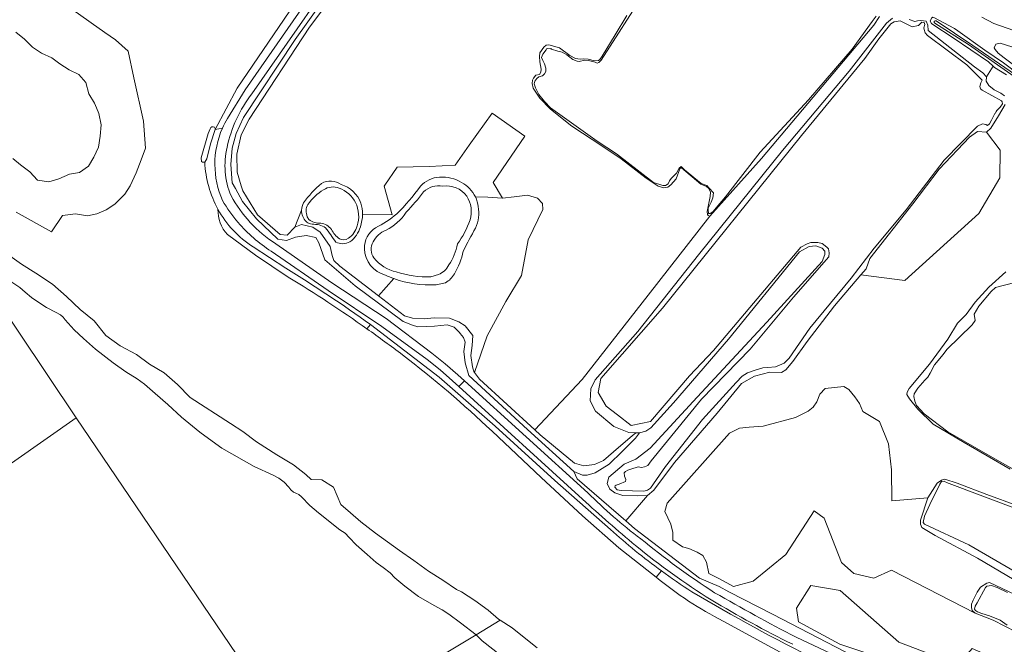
# Model space of a CAD drawing. Header units: metres. Extents: x 200176 to 205485, y 394066 to 399855.
# Tile 48 of 230: x 202520 to 202939, y 395820 to 396086. Entities that reach past the tile are written whole.
import ezdxf

# ---------------------------------------------------------------- set-up
doc = ezdxf.new("R2010")
doc.units = ezdxf.units.M
for name, color, linetype, lineweight in [('B-WE-GR-BOS_GEMENGD-GV', 40, 'Continuous', 13), ('B-WE-GR-BOS_LOOF-GV', 40, 'Continuous', 13), ('B-WE-GR-BOUWLAND-GV', 80, 'Continuous', 13), ('B-WE-GR-GRAS-GV', 60, 'Continuous', 13), ('B-WE-GR-HOUTWAL-GV', 40, 'Continuous', 13), ('B-WE-GW-TALUD_KRUIN-G', 90, 'Continuous', 18), ('B-WE-OG-WATER-GV', 130, 'Continuous', 18), ('B-WE-OG-WATER_GREPPEL-GV', 160, 'Continuous', 18), ('B-WE-OG-WATER_SLOOT-GV', 120, 'Continuous', 18), ('B-WE-OG-WEG-GV', 7, 'Continuous', 18), ('B-WE-VH-VERHARDING_ASFALT-GV', 252, 'Continuous', 18), ('B-WE-VH-VERHARDING_FUNDERING_ZAND-GV', 7, 'Continuous', 18)]:
    doc.layers.add(name, color=color, linetype=linetype, lineweight=lineweight)

msp = doc.modelspace()

# ---------------------------------------------------------------- linework, layer by layer
at = {"layer": 'B-WE-GR-BOS_GEMENGD-GV', "flags": 128}
msp.add_lwpolyline([(202878.164, 395977.614), (202896.914, 395975.259), (202928.408, 396003.822), (202937.406, 396019.02), (202937.412, 396030.703), (202931.658, 396038.356), (202927.841, 396038.655), (202924.462, 396036.321), (202911.47, 396022.666), (202900.295, 396007.939), (202882.03, 395984.629), (202880.342, 395980.175)], close=True, dxfattribs=at)
at = {"layer": 'B-WE-GR-BOS_LOOF-GV', "flags": 128}
for points in [[(202886.074, 396087.655), (202883.619, 396083.919), (202835.87, 396027.157), (202813.781, 396002.568), (202787.542, 395969.01), (202759.371, 395933.119), (202739.2, 395911.686), (202741.604, 395909.485), (202756.201, 395897.467), (202760.116, 395896.35), (202764.675, 395896.891), (202768.445, 395898.596), (202774.862, 395904.086), (202780.658, 395909.045), (202782.276, 395910.362), (202779.253, 395910.485), (202772.975, 395913.067), (202765.085, 395919.635), (202762.859, 395924.023), (202763.144, 395929.147), (202764.966, 395932.941), (202783.106, 395953.494), (202809.025, 395986.182), (202844.789, 396030.63), (202873.146, 396064.36), (202889.081, 396084.85), (202891.604, 396086.885)], [(202898.754, 396086.328), (202901.139, 396085.575), (202902.256, 396085.78), (202903.667, 396085.91), (202905.991, 396085.613), (202906.646, 396083.908), (202906.858, 396081.691), (202926.537, 396066.224), (202930.165, 396063.616), (202931.622, 396061.943), (202934.537, 396066.449), (202932.473, 396068.414), (202917.435, 396078.531), (202908.86, 396084.3), (202908.207, 396084.687), (202907.601, 396085.724), (202908.265, 396086.958)], [(202909.274, 396087.174), (202918.025, 396082.601), (202919.387, 396081.615), (202930.935, 396073.258), (202938.929, 396067.98), (202952.254, 396057.849)], [(202951.755, 396078.79), (202934.849, 396084.72), (202929.636, 396087.363)], [(202929.636, 396087.363), (202934.849, 396084.72), (202951.755, 396078.79)], [(202967.67, 396048.762), (202939.151, 396070.049), (202936.578, 396072.064), (202935.318, 396073.627), (202934.958, 396074.256), (202935.702, 396075.834), (202937.502, 396076.248), (202954.604, 396070.92)], [(202954.604, 396070.92), (202937.502, 396076.248), (202935.702, 396075.834), (202934.958, 396074.256), (202935.318, 396073.627), (202936.578, 396072.064), (202939.151, 396070.049), (202967.67, 396048.762)], [(202679.235, 395976.022), (202672.644, 395968.644), (202683.738, 395960.152), (202687.122, 395959.117), (202692.123, 395958.905), (202696.394, 395959.319), (202702.946, 395959.173), (202706.897, 395957.604), (202709.631, 395955.924), (202712.922, 395951.768), (202712.61, 395947.617), (202712.011, 395943.338), (202712.703, 395938.407), (202713.437, 395936.119), (202713.528, 395936.002), (202719.003, 395951.631), (202726.979, 395966.222), (202733.623, 395977.366), (202736.451, 395992.523), (202742.72, 396005.447), (202742.561, 396008.074), (202740.401, 396010.342), (202736.168, 396011.573), (202730.475, 396010.916), (202725.426, 396010.334), (202719.293, 396010.761), (202713.926, 396010.795)], [(202701.191, 395974.304), (202697.18, 395973.42)], [(202952.874, 395842.207), (202927.874, 395856.991), (202909.78, 395866.699), (202904.057, 395870.105), (202903.538, 395871.499), (202903.536, 395873.216), (202906.601, 395882.722), (202891.27, 395881.338), (202891.229, 395894.613), (202889.909, 395905.67), (202886.141, 395915.233), (202879.02, 395919.376), (202877.497, 395922.828), (202875.635, 395925.676), (202872.999, 395928.815), (202870.837, 395930.101), (202862.888, 395929.301), (202860.684, 395926.788), (202859.343, 395923.503), (202857.855, 395921.238), (202855.747, 395919.537), (202850.299, 395916.899), (202836.468, 395913.201), (202830.621, 395912.806), (202826.503, 395912.321), (202826.374, 395912.306), (202822.194, 395910.255), (202795.674, 395880.365), (202794.632, 395876.84), (202797.246, 395871.478), (202798.115, 395867.889), (202798.015, 395864.628), (202802.185, 395861.782), (202804.796, 395861.037), (202808.356, 395859.543), (202810.761, 395858.048), (202812.342, 395855.213), (202813.438, 395850.487), (202817.916, 395848.189), (202823.893, 395844.913), (202832.203, 395847.248), (202846.117, 395858.52), (202858.269, 395877.188), (202862.495, 395874.018), (202869.892, 395855.174), (202875.176, 395850.418), (202883.629, 395848.481), (202891.202, 395851.827), (202926.772, 395833.593), (202925.587, 395834.684), (202925.232, 395835.991), (202925.303, 395837.408), (202926.039, 395839.136), (202927.67, 395842.458), (202929.03, 395844.6), (202931.747, 395846.258), (202932.98, 395846.62), (202970.42, 395828.938)]]:
    msp.add_lwpolyline(points, dxfattribs=at)
at = {"layer": 'B-WE-GR-BOS_LOOF-GV'}
for points in [[(202713.926, 396010.795, -0.0783235), (202715.13, 396006.703)], [(202715.13, 396006.703, -0.1551204), (202714.044, 395997.559)], [(202714.044, 395997.559, 0.0165586), (202708.784, 395987.788)], [(202708.784, 395987.788, -0.0789047), (202705.002, 395978.011)], [(202697.18, 395973.42, -0.1016322), (202679.235, 395976.022)], [(202705.002, 395978.011, -0.1393906), (202701.191, 395974.304)]]:
    msp.add_lwpolyline(points, format="xyb", dxfattribs=at)
at = {"layer": 'B-WE-GR-BOS_LOOF-GV', "flags": 128}
msp.add_lwpolyline([(202895.34, 395805.435), (202906.137, 395800.266), (202911.713, 395798.201), (202930.152, 395791.371), (202945.718, 395786.064), (202956.365, 395793.357), (202953.584, 395802.83), (202937.873, 395813.082), (202925.545, 395818.541), (202920.966, 395813.258), (202918.105, 395806.653), (202913.569, 395809.56), (202907.405, 395816.252), (202894.372, 395821.183), (202869.364, 395843.198), (202856.86, 395845.311), (202850.696, 395835.625), (202851.576, 395829.813), (202869.188, 395820.303), (202887.504, 395814.315)], close=True, dxfattribs=at)
at = {"layer": 'B-WE-GR-BOUWLAND-GV', "flags": 128}
for points in [[(202603.114, 396039.471), (202612.465, 396057.142), (202639.144, 396096.488), (202668.805, 396140.694), (202674.258, 396150.296), (202632.274, 396121.882), (202604.345, 396126.538), (202598.429, 396127.576), (202592.395, 396128.614), (202586.532, 396129.604), (202580.673, 396130.656), (202574.517, 396131.745), (202568.327, 396132.703), (202563.048, 396133.481), (202557.33, 396134.372), (202552.501, 396135.124), (202546.838, 396136.058), (202541.536, 396136.942), (202536.191, 396137.901), (202530.828, 396138.877), (202524.634, 396139.972), (202519.729, 396140.84)], [(202519.451, 396105.617), (202525.771, 396101.567), (202531.901, 396097.527), (202537.824, 396093.636), (202544.899, 396088.747), (202550.241, 396085.02), (202556.165, 396080.868), (202560.666, 396077.699), (202566.027, 396072.882), (202568.506, 396061.612), (202572.584, 396043.075), (202573.366, 396031.61), (202571.61, 396026.577), (202569.48, 396021.068), (202566.844, 396015.594), (202564.6, 396012.048), (202560.355, 396007.703), (202556.717, 396005.303), (202552.704, 396003.571), (202548.731, 396002.762), (202543.6, 396003.597), (202538.066, 396002.872), (202533.441, 395996.02), (202518.322, 396004.344)], [(202598.627, 396025.613), (202597.644, 396025.661), (202597.346, 396025.9), (202597.17, 396027.513), (202600.087, 396037.846), (202601.031, 396039.854)], [(202634.152, 395976.693), (202620.337, 395985.962), (202608.307, 395994.776)], [(202513.693, 395987.106), (202520.599, 395982.24), (202526.675, 395978.33), (202533.851, 395973.705), (202539.72, 395968.4), (202545.567, 395962.863), (202551.541, 395958.062), (202556.539, 395951.851), (202562.693, 395947.429), (202569.603, 395943.692), (202575.08, 395939.647), (202581.42, 395935.922), (202587.017, 395930.92), (202592.463, 395925.339), (202609.682, 395914.306), (202614.944, 395910.986), (202620.697, 395906.579), (202629.399, 395900.93), (202636.517, 395896.666), (202641.661, 395892.54), (202644.024, 395890.536), (202648.487, 395890.403), (202653.44, 395887.278), (202656.611, 395879.801), (202660.76, 395876.345), (202665.193, 395872.474), (202671.356, 395867.661), (202681.605, 395860.222), (202687.672, 395856.002), (202693.932, 395851.441), (202700.106, 395847.661), (202705.93, 395843.626), (202708.046, 395842.652), (202713.748, 395838.983), (202719.402, 395834.896), (202723.812, 395831.003), (202724.524, 395830.554), (202729.645, 395827.323), (202734.735, 395823.175), (202740.29, 395818.765)], [(202790.982, 395848.819), (202774.988, 395861.397), (202759.524, 395874.98), (202741.968, 395891.325), (202721.022, 395911.032)], [(202878.225, 395800.614), (202849.977, 395813.511), (202819.505, 395830.179)]]:
    msp.add_lwpolyline(points, dxfattribs=at)
at = {"layer": 'B-WE-GR-BOUWLAND-GV'}
for points in [[(202601.031, 396039.854, -1.0172299), (202603.114, 396039.471)], [(202604.292, 396005.602, -0.1103445), (202598.627, 396025.613)], [(202608.307, 395994.776, -0.1935468), (202604.292, 396005.602)], [(202667.752, 395954.663, 0.0179168), (202634.152, 395976.693)], [(202682.932, 395943.527, 0.0084353), (202667.752, 395954.663)], [(202721.022, 395911.032, 0.0272073), (202682.932, 395943.527)], [(202819.505, 395830.179, -0.0537521), (202790.982, 395848.819)]]:
    msp.add_lwpolyline(points, format="xyb", dxfattribs=at)
at = {"layer": 'B-WE-GR-GRAS-GV', "flags": 128}
for points in [[(202654.788, 396102.56), (202637.17, 396077.813), (202615.222, 396044.635), (202612.107, 396037.803), (202610.344, 396031.582), (202609.756, 396024.628), (202610.313, 396016.888), (202611.724, 396014.361), (202614.772, 396008.904), (202620.668, 396001.554), (202629.85, 395992.864), (202633.455, 395992.296), (202637.343, 395993.687), (202641.885, 395994.411), (202645.928, 395993.499), (202647.31, 395991.209), (202649.805, 395983.967), (202662.763, 395973.012), (202683.116, 395957.761), (202687.121, 395956.161), (202689.427, 395955.516), (202696.561, 395955.764), (202701.852, 395956.326), (202704.932, 395955.39), (202707.106, 395953.048), (202707.448, 395952.679), (202708.912, 395950.919), (202709.66, 395948.913), (202709.081, 395945.056), (202709.608, 395940.216), (202711.123, 395934.823), (202736.167, 395911.746), (202755.946, 395893.932), (202759.53, 395892.352), (202761.582, 395892.282), (202764.896, 395893.305), (202770.96, 395897.039), (202776.463, 395902.463), (202782.1, 395908.018), (202783.786, 395910.3), (202782.276, 395910.362), (202780.658, 395909.045), (202774.862, 395904.086), (202768.445, 395898.596), (202764.675, 395896.891), (202760.116, 395896.35), (202756.201, 395897.467), (202741.604, 395909.485), (202739.2, 395911.686), (202715.744, 395933.165), (202713.528, 395936.002), (202713.437, 395936.119), (202712.703, 395938.407), (202712.011, 395943.338), (202712.61, 395947.617), (202712.922, 395951.768), (202709.631, 395955.924), (202706.897, 395957.604), (202702.946, 395959.173), (202696.394, 395959.319), (202692.123, 395958.905), (202687.122, 395959.117), (202683.738, 395960.152), (202672.644, 395968.644), (202656.15, 395981.269), (202653.597, 395983.784), (202652.879, 395985.846), (202652.078, 395989.685), (202647.782, 395995.775), (202644.746, 395997.926), (202639.807, 395999.069), (202637.011, 395997.938), (202633.814, 395994.552), (202630.733, 395994.821), (202621.195, 396003.133), (202614.816, 396013.349), (202614.191, 396015.487), (202612.471, 396021.373), (202612.274, 396028.983), (202614.224, 396037.335), (202617.606, 396043.873), (202643.338, 396083.147), (202656.829, 396101.107)], [(202656.829, 396101.107), (202643.338, 396083.147), (202617.606, 396043.873), (202614.224, 396037.335), (202612.274, 396028.983), (202612.471, 396021.373), (202614.191, 396015.487), (202614.816, 396013.349), (202621.195, 396003.133), (202630.733, 395994.821)], [(202665.858, 396003.474), (202678.519, 396003.187), (202675.062, 396015.378), (202675.398, 396015.806), (202680.674, 396023.471), (202694.237, 396023.817), (202705.295, 396024.371), (202711.334, 396032.799), (202721.13, 396046.495), (202735.007, 396036.656), (202721.573, 396016.933), (202725.426, 396010.334), (202730.475, 396010.916), (202736.168, 396011.573), (202740.401, 396010.342), (202742.561, 396008.074), (202742.72, 396005.447), (202736.451, 395992.523), (202733.623, 395977.366), (202726.979, 395966.222), (202719.003, 395951.631), (202713.528, 395936.002), (202715.744, 395933.165), (202739.2, 395911.686), (202759.371, 395933.119), (202787.542, 395969.01), (202813.781, 396002.568), (202813.152, 396002.952), (202812.852, 396003.309), (202812.607, 396004.627), (202813.963, 396011.001), (202814.065, 396012.799), (202813.41, 396014.381), (202812.411, 396015.204), (202810.008, 396016.273), (202801.79, 396023.18), (202801.422, 396023.307), (202800.991, 396022.733), (202799.433, 396018.463), (202797.207, 396015.929), (202795.875, 396014.923), (202794.207, 396014.759), (202791.744, 396015.426), (202786.633, 396018.761), (202776.01, 396027.018), (202768.165, 396032.315), (202755.001, 396040.914), (202745.975, 396048.195), (202741.388, 396052.911), (202738.594, 396057.169), (202738.128, 396059.168), (202738.219, 396060.534), (202738.647, 396061.388), (202739.696, 396062.648), (202741.204, 396063.029), (202741.839, 396063.916), (202742.006, 396065.276), (202741.328, 396068.387), (202741.187, 396070.613), (202741.372, 396072.201), (202743.101, 396074.573), (202744.087, 396075.405), (202745.199, 396075.616), (202749.817, 396074.257), (202754.129, 396071.092), (202756.607, 396069.711), (202758.544, 396069.444), (202759.879, 396069.586), (202762.031, 396069.454), (202764.697, 396068.795), (202766.393, 396068.981), (202766.983, 396069.338), (202767.941, 396070.733), (202773.424, 396079.861), (202778.425, 396088.113)], [(202940.129, 396062.794), (202935.118, 396065.897), (202934.537, 396066.449), (202931.622, 396061.943), (202931.516, 396060.103), (202932.605, 396058.211), (202934.955, 396056.462), (202937.831, 396055.009), (202939.383, 396053.808)], [(202713.926, 396010.795), (202719.293, 396010.761), (202725.426, 396010.334), (202721.573, 396016.933), (202735.007, 396036.656), (202721.13, 396046.495), (202711.334, 396032.799), (202705.295, 396024.371), (202694.237, 396023.817), (202680.674, 396023.471), (202675.398, 396015.806), (202675.062, 396015.378), (202678.519, 396003.187), (202665.858, 396003.474)], [(202939.662, 396050.196), (202936.704, 396045.333), (202933.485, 396040.084), (202931.658, 396038.356), (202937.412, 396030.703), (202937.406, 396019.02), (202928.408, 396003.822), (202896.914, 395975.259), (202878.164, 395977.614), (202866.904, 395964.372), (202855.328, 395949.31), (202849.151, 395940.737), (202846.151, 395937.193), (202844.35, 395935.997), (202839.321, 395936.224), (202832.779, 395934.53), (202827.261, 395931.35), (202816.897, 395918.784), (202798.818, 395897.777), (202790.018, 395885.978), (202787.322, 395883.658), (202777.983, 395872.901), (202781.733, 395869.668), (202809.477, 395848.497), (202817.73, 395844.904), (202821.954, 395842.706), (202840.499, 395833.056), (202875.301, 395815.027)], [(202630.733, 395994.821), (202633.814, 395994.552), (202637.011, 395997.938), (202639.909, 396005.161)], [(202639.909, 396005.161), (202637.011, 395997.938), (202639.807, 395999.069), (202644.746, 395997.926), (202647.782, 395995.775), (202652.078, 395989.685), (202652.879, 395985.846), (202653.597, 395983.784), (202656.15, 395981.269), (202672.644, 395968.644), (202679.235, 395976.022)], [(202642.096, 396000.079), (202641.857, 396000.336)], [(202608.307, 395994.776), (202620.337, 395985.962), (202634.152, 395976.693)], [(202633.185, 395980.522), (202619.241, 395989.535)], [(202941.7, 395894.945), (202922.145, 395906.224), (202908.876, 395914.099), (202902.344, 395920.396), (202898.842, 395924.815), (202897.698, 395926.655), (202897.813, 395927.725), (202898.756, 395929.289), (202907.412, 395939.62), (202915.207, 395950.221), (202919.297, 395957.063), (202922.998, 395960.773), (202926.897, 395965.938), (202932.645, 395972.37), (202939.831, 395978.974)], [(202667.752, 395954.663), (202669.206, 395956.503)], [(202944.478, 395825.491), (202934.518, 395830.636), (202926.772, 395833.593), (202891.202, 395851.827), (202883.629, 395848.481), (202875.176, 395850.418), (202869.892, 395855.174), (202862.495, 395874.018), (202858.269, 395877.188), (202846.117, 395858.52), (202832.203, 395847.248), (202823.893, 395844.913), (202817.916, 395848.189), (202813.438, 395850.487), (202812.342, 395855.213), (202810.761, 395858.048), (202808.356, 395859.543), (202804.796, 395861.037), (202802.185, 395861.782), (202798.015, 395864.628), (202798.115, 395867.889), (202797.246, 395871.478), (202794.632, 395876.84), (202795.674, 395880.365), (202822.194, 395910.255), (202826.374, 395912.306), (202826.503, 395912.321), (202830.621, 395912.806), (202836.468, 395913.201), (202850.299, 395916.899), (202855.747, 395919.537), (202857.855, 395921.238), (202859.343, 395923.503), (202860.684, 395926.788), (202862.888, 395929.301), (202870.837, 395930.101), (202872.999, 395928.815), (202875.635, 395925.676), (202877.497, 395922.828), (202879.02, 395919.376), (202886.141, 395915.233), (202889.909, 395905.67), (202891.229, 395894.613), (202891.27, 395881.338), (202906.601, 395882.722), (202910.66, 395888.905), (202912.434, 395890.152), (202913.897, 395890.617), (202919.127, 395888.922), (202931.773, 395884.118), (202944.949, 395879.196)], [(202793.162, 395851.566), (202790.982, 395848.819)], [(202887.504, 395814.315), (202869.188, 395820.303), (202851.576, 395829.813), (202850.696, 395835.625), (202856.86, 395845.311), (202869.364, 395843.198), (202894.372, 395821.183), (202907.405, 395816.252)], [(202822.651, 395833.107), (202806.127, 395842.649)], [(202819.505, 395830.179), (202849.977, 395813.511), (202878.225, 395800.614)]]:
    msp.add_lwpolyline(points, dxfattribs=at)
at = {"layer": 'B-WE-GR-GRAS-GV'}
for points in [[(202648.394, 396016.602, -0.2836845), (202656.784, 396016.144)], [(202690.568, 396015.346, -0.2144557), (202698.697, 396019.18)], [(202698.697, 396019.18, -0.1569759), (202708.053, 396016.994)], [(202708.053, 396016.994, -0.1593906), (202713.926, 396010.795)], [(202640.761, 396008.308, -0.0558278), (202648.394, 396016.602)], [(202656.784, 396016.144, -0.228704), (202665.187, 396008.167)], [(202680.416, 396003.574, 0.0363684), (202690.568, 396015.346)], [(202639.909, 396005.161, -0.1240409), (202640.761, 396008.308)], [(202604.292, 396005.602, 0.1935468), (202608.307, 395994.776)], [(202619.241, 395989.535, -0.1249611), (202604.292, 396005.602)], [(202641.857, 396000.336, -0.2030616), (202639.909, 396005.161)], [(202665.187, 396008.167, -0.0729073), (202665.858, 396003.474)], [(202644.375, 395999.164, -0.0942942), (202642.096, 396000.079)], [(202665.858, 396003.474, -0.0836298), (202664.939, 395998.113)], [(202671.449, 395997.707, 0.0571766), (202680.416, 396003.574)], [(202650.149, 395997.714, 0.1539157), (202644.375, 395999.164)], [(202654.454, 395991.587, 0.0071435), (202650.149, 395997.714)], [(202664.939, 395998.113, -0.1725346), (202660.453, 395991.68)], [(202666.679, 395988.775, -0.2722317), (202671.449, 395997.707)], [(202660.453, 395991.68, -0.2418596), (202654.454, 395991.587)], [(202675.633, 395977.501, -0.3262526), (202666.679, 395988.775)], [(202669.206, 395956.503, 0.0177257), (202633.185, 395980.522)], [(202634.152, 395976.693, -0.0179168), (202667.752, 395954.663)], [(202679.235, 395976.022, -0.0216095), (202675.633, 395977.501)], [(202806.127, 395842.649, -0.0142606), (202793.162, 395851.566)], [(202790.982, 395848.819, 0.0537521), (202819.505, 395830.179)], [(202876.937, 395805.184, -0.0191511), (202822.651, 395833.107)]]:
    msp.add_lwpolyline(points, format="xyb", dxfattribs=at)
at = {"layer": 'B-WE-GR-GRAS-GV', "flags": 128}
msp.add_lwpolyline([(202783.786, 395910.3), (202782.1, 395908.018), (202776.463, 395902.463), (202770.96, 395897.039), (202764.896, 395893.305), (202761.582, 395892.282), (202759.53, 395892.352), (202755.946, 395893.932), (202757.339, 395890.701), (202777.983, 395872.901), (202787.322, 395883.658), (202783.111, 395883.515), (202776.68, 395883.712), (202773.277, 395884.85), (202771.158, 395886.38), (202770.012, 395888.777), (202770.736, 395891.414), (202777.358, 395897), (202782.234, 395899.085), (202788.429, 395903.757), (202808.47, 395925.498), (202838.072, 395957.423), (202861.615, 395983.315), (202862.814, 395986.262), (202862.734, 395987.669), (202861.599, 395989.015), (202858.986, 395990.036), (202856.062, 395989.735), (202851.972, 395987.483), (202821.765, 395950.211), (202798.274, 395923.165), (202788.621, 395912.488), (202786.496, 395911.019)], close=True, dxfattribs=at)
at = {"layer": 'B-WE-GR-HOUTWAL-GV', "flags": 128}
for points in [[(202771.432, 395869.219), (202747.775, 395890.079), (202722.343, 395913.135), (202698.559, 395934.086), (202669.206, 395956.503), (202667.752, 395954.663)], [(202721.022, 395911.032), (202741.968, 395891.325), (202759.524, 395874.98), (202774.988, 395861.397), (202790.982, 395848.819), (202793.162, 395851.566)]]:
    msp.add_lwpolyline(points, dxfattribs=at)
at = {"layer": 'B-WE-GR-HOUTWAL-GV'}
for points in [[(202667.752, 395954.663, -0.0084353), (202682.932, 395943.527)], [(202682.932, 395943.527, -0.0272073), (202721.022, 395911.032)], [(202793.162, 395851.566, -0.0255223), (202771.432, 395869.219)]]:
    msp.add_lwpolyline(points, format="xyb", dxfattribs=at)
at = {"layer": 'B-WE-GW-TALUD_KRUIN-G', "flags": 128}
for points in [[(202654.788, 396102.56), (202637.17, 396077.813), (202615.222, 396044.635), (202612.107, 396037.803), (202610.344, 396031.582), (202609.756, 396024.628), (202610.313, 396016.888), (202611.724, 396014.361), (202614.772, 396008.904), (202620.668, 396001.554), (202629.85, 395992.864), (202633.455, 395992.296), (202637.343, 395993.687), (202641.885, 395994.411), (202645.928, 395993.499), (202647.31, 395991.209), (202649.805, 395983.967), (202662.763, 395973.012), (202683.116, 395957.761), (202687.121, 395956.161), (202689.427, 395955.516), (202696.561, 395955.764), (202701.852, 395956.326), (202704.932, 395955.39), (202707.106, 395953.048), (202707.448, 395952.679), (202708.912, 395950.919), (202709.66, 395948.913), (202709.081, 395945.056), (202709.608, 395940.216), (202711.123, 395934.823), (202736.167, 395911.746), (202755.946, 395893.932), (202759.53, 395892.352), (202761.582, 395892.282), (202764.896, 395893.305), (202770.96, 395897.039), (202776.463, 395902.463), (202782.1, 395908.018), (202783.786, 395910.3)], [(202822.651, 395833.107), (202806.127, 395842.649)]]:
    msp.add_lwpolyline(points, dxfattribs=at)
at = {"layer": 'B-WE-GW-TALUD_KRUIN-G'}
for points in [[(202806.127, 395842.649, -0.0142606), (202793.162, 395851.566)], [(202876.937, 395805.184, -0.0191511), (202822.651, 395833.107)]]:
    msp.add_lwpolyline(points, format="xyb", dxfattribs=at)
at = {"layer": 'B-WE-OG-WATER-GV', "flags": 128}
for points in [[(202786.073, 396098.134), (202767.474, 396069.13), (202766.486, 396068.06), (202765.876, 396067.83), (202764.993, 396068.235), (202762.145, 396068.917), (202760.609, 396069.118), (202758.17, 396068.493), (202757.34, 396068.689), (202755.452, 396069.394), (202752.833, 396071.359), (202750.838, 396072.482), (202749.039, 396072.838), (202746.417, 396073.8), (202746.041, 396073.964), (202745.806, 396073.867), (202744.723, 396074.035), (202744.253, 396073.841), (202744.046, 396073.491), (202742.617, 396071.677), (202742.145, 396070.183), (202742.606, 396068.964), (202743.416, 396067.538), (202743.898, 396065.657), (202743.906, 396064.174), (202743.45, 396063.203), (202742.547, 396062.378), (202741.032, 396061.916), (202740.146, 396061.318), (202739.219, 396060.152), (202738.999, 396058.982), (202739.496, 396057.328), (202741.004, 396054.484), (202743.393, 396051.531), (202745.912, 396048.798), (202765.828, 396034.517), (202774.049, 396029.234), (202782.819, 396022.383), (202789.871, 396017.024), (202793.717, 396015.632), (202794.86, 396015.665), (202796.095, 396016.352), (202796.689, 396017.655), (202797.285, 396018.662), (202799.541, 396020.873), (202800.68, 396023.095), (202801.574, 396023.806), (202802.978, 396022.384), (202810.085, 396016.518), (202812.471, 396015.755), (202813.455, 396014.522), (202815.35, 396012.631), (202815.144, 396010.388), (202814.352, 396008.552), (202813.127, 396006.085), (202813.105, 396005.449), (202813.306, 396003.792), (202813.969, 396003.813), (202815.064, 396004.465), (202818.079, 396008.059), (202820.532, 396010.803), (202835.228, 396029.823), (202855.793, 396052.165), (202874.408, 396073.71), (202882.986, 396085.596), (202884.648, 396087.803)], [(202516.971, 396027.163), (202520.2, 396024.48), (202524.149, 396021.491), (202527.39, 396018.009), (202532.211, 396017.315), (202536.574, 396018.562), (202540.99, 396020.567), (202545.265, 396021.203), (202549.102, 396023.99), (202551.348, 396027.71), (202553.408, 396032), (202554.084, 396036.686), (202554.574, 396041.52), (202553.509, 396046.405), (202551.798, 396050.443), (202551.654, 396050.783), (202549.234, 396054.704), (202547.98, 396059.52), (202545.097, 396062.949), (202540.869, 396064.953), (202536.968, 396067.488), (202533.47, 396070.057), (202529.126, 396072.1), (202525.247, 396074.615), (202521.875, 396077.992), (202518.224, 396080.958)], [(202642.343, 396002.408), (202643.004, 396001.195)], [(202451.618, 395852.147), (202543.831, 395916.701), (202494.858, 395989.671)], [(202494.858, 395989.671), (202543.831, 395916.701), (202637.811, 395778.375), (202714.242, 395824.367), (202707.573, 395829.464), (202702.667, 395833.099), (202699.81, 395834.96), (202696.317, 395836.783), (202689.772, 395840.623), (202683.878, 395844.981), (202679.574, 395848.631), (202677.704, 395850.71), (202674.698, 395852.944), (202671.647, 395855.102), (202667.866, 395858.527), (202663.228, 395862.619), (202660.134, 395865.785), (202658.491, 395867.587), (202657.351, 395868.399), (202656.231, 395869.036), (202647.13, 395876.298), (202643.379, 395879.46), (202639.886, 395883.166), (202638.748, 395884.121), (202637.429, 395884.628), (202636.514, 395885.022), (202635.29, 395886.108), (202634.514, 395887.157), (202632.546, 395889.314), (202630.18, 395891.07), (202627.874, 395892.3), (202619.653, 395896.039), (202605.972, 395903.758), (202601.804, 395906.837), (202596.549, 395910.574), (202588.785, 395917.011), (202582.872, 395922.485), (202577.605, 395927.11), (202573.032, 395931.102), (202569.905, 395933.305), (202565.101, 395936.347), (202559.661, 395940.153), (202552.143, 395945.996), (202547.083, 395950.519), (202542.999, 395954.265), (202539.25, 395958.511), (202538.386, 395959.549), (202537.249, 395960.646), (202535.399, 395961.608), (202531.265, 395963.768), (202527.201, 395966.397), (202524.843, 395967.923), (202522.102, 395970.33), (202519.879, 395972.227), (202516.524, 395974.563)], [(202694.939, 395976.758), (202698.198, 395977.718)], [(202943.748, 395974.368), (202935.559, 395972.272), (202933.628, 395970.599), (202928.399, 395964.307), (202926.382, 395960.901), (202926.882, 395958.258), (202925.549, 395956.325), (202914.774, 395945.901), (202913.207, 395943.731), (202909.491, 395939.36), (202907.641, 395935.762), (202906.722, 395934.052), (202905.44, 395932.84), (202902.37, 395929.401), (202900.888, 395926.899), (202900.742, 395925.859), (202901.1, 395923.769), (202901.774, 395922.055), (202905.065, 395918.416), (202915.207, 395910.812), (202934.165, 395899.863), (202950.496, 395890.659)], [(202637.811, 395778.375), (202543.831, 395916.701), (202451.618, 395852.147)], [(202944.372, 395877.915), (202914.655, 395889.141), (202913.682, 395889.717), (202912.527, 395889.574), (202911.814, 395888.536), (202907.51, 395879.791), (202905.246, 395874.9), (202904.709, 395872.103), (202905.223, 395871.409), (202924.129, 395862.644), (202944.453, 395850.848)], [(202940.621, 395842.408), (202936.242, 395844.466), (202933.788, 395845.336), (202931.814, 395845.045), (202931.17, 395844.452), (202927.63, 395837.981), (202926.848, 395836.497), (202926.589, 395835.238), (202926.929, 395834.745), (202927.824, 395834.117), (202929.703, 395833.345), (202932.984, 395832.473), (202937.433, 395830.616), (202940.506, 395828.406)], [(202734.5, 395807.977), (202716.888, 395821.727), (202714.242, 395824.367), (202637.811, 395778.375)]]:
    msp.add_lwpolyline(points, dxfattribs=at)
msp.add_lwpolyline([(202905.105, 396082.069), (202905.022, 396082.828), (202905.372, 396084.217), (202905.053, 396085.174), (202904.127, 396085.309), (202902.748, 396083.879), (202899.943, 396083.235), (202894.878, 396085.762), (202892.368, 396085.417), (202890.934, 396084.493), (202885.788, 396078.201), (202879.808, 396069.802), (202852.795, 396036.974), (202793.675, 395963.517), (202767.313, 395933.48), (202766.264, 395927.485), (202769.603, 395921.723), (202774.408, 395918.053), (202780.232, 395913.449), (202788.549, 395915.241), (202805.142, 395934.674), (202815.393, 395945.391), (202852.505, 395989.38), (202855.305, 395990.914), (202856.802, 395991.445), (202859.76, 395991.349), (202861.646, 395990.941), (202863.617, 395989.478), (202864.381, 395988.671), (202864.695, 395987.006), (202864.556, 395985.374), (202849.459, 395968.07), (202830.96, 395945.923), (202810.311, 395924.636), (202788.852, 395898.39), (202787.433, 395896.394), (202786.049, 395895.854), (202784.733, 395895.628), (202783.266, 395895.847), (202780.21, 395894.879), (202778.878, 395894.426), (202777.93, 395893.924), (202777.384, 395893.301), (202777.514, 395891.924), (202777.958, 395890.478), (202777.832, 395889.667), (202775.195, 395888.509), (202773.889, 395888.1), (202773.455, 395887.766), (202773.371, 395887.225), (202774.293, 395886.088), (202776.004, 395885.783), (202785.679, 395885.55), (202787.282, 395885.96), (202788.481, 395886.787), (202794.884, 395896), (202810.725, 395916.055), (202825.091, 395931.724), (202827.57, 395934.512), (202829.787, 395935.859), (202833.574, 395937.163), (202836.395, 395938.034), (202838.523, 395938.133), (202841.809, 395938.491), (202845.43, 395940.012), (202847.615, 395942.205), (202856.389, 395954.92), (202874.003, 395976.173), (202883.875, 395988.946), (202897.399, 396005.291), (202913.592, 396026.439), (202927.781, 396040.912), (202929.93, 396041.944), (202931.414, 396041.656), (202932.14, 396041.285), (202932.895, 396041.961), (202933.803, 396043.493), (202934.431, 396044.953), (202935.235, 396046.309), (202935.478, 396046.52), (202935.823, 396047.202), (202936.108, 396047.684), (202937.531, 396049.088), (202938.5, 396050.524), (202938.373, 396051.308), (202938.039, 396051.742), (202929.814, 396056.319), (202929.078, 396056.873), (202928.802, 396057.805), (202929.212, 396059.395), (202929.86, 396060.489), (202928.868, 396061.608), (202923.211, 396067.028), (202906.454, 396079.556), (202905.488, 396080.719)], close=True, dxfattribs=at)
at = {"layer": 'B-WE-OG-WATER-GV'}
for points in [[(202649.269, 396013.856, 0.0961641), (202642.537, 396007.592)], [(202655.95, 396014.604, 0.2400411), (202649.269, 396013.856)], [(202662.865, 396008.427, 0.1858927), (202655.95, 396014.604)], [(202691.912, 396012.994, -0.0246688), (202684.478, 396004.287)], [(202699.991, 396015.39, 0.2495734), (202691.912, 396012.994)], [(202710.277, 396011.178, 0.2757001), (202699.991, 396015.39)], [(202663.535, 395998.457, 0.20438), (202662.865, 396008.427)], [(202711.665, 396001.016, 0.217672), (202710.277, 396011.178)], [(202642.537, 396007.592, 0.2237842), (202642.343, 396002.408)], [(202684.478, 396004.287, -0.1239448), (202675.891, 395996.619)], [(202643.004, 396001.195, 0.1909744), (202648.104, 395999.655)], [(202706.339, 395990.798, 0.0701108), (202711.665, 396001.016)], [(202648.104, 395999.655, -0.2024575), (202652.623, 395996.936)], [(202652.623, 395996.936, 0.1090635), (202656.023, 395992.984)], [(202659.849, 395993.204, 0.1889268), (202663.535, 395998.457)], [(202675.891, 395996.619, 0.2021272), (202670.395, 395991.627)], [(202656.023, 395992.984, 0.2811759), (202659.849, 395993.204)], [(202670.395, 395991.627, 0.2939354), (202670.716, 395984.881)], [(202702.646, 395981.841, 0.0923763), (202706.339, 395990.798)], [(202670.716, 395984.881, 0.1800962), (202680.257, 395978.899)], [(202698.198, 395977.718, 0.164201), (202702.646, 395981.841)], [(202680.257, 395978.899, 0.08812), (202694.939, 395976.758)]]:
    msp.add_lwpolyline(points, format="xyb", dxfattribs=at)
at = {"layer": 'B-WE-OG-WATER_GREPPEL-GV'}
for points in [[(202910.19, 396085.792, 0.9883531), (202909.657, 396084.771)], [(202603.114, 396039.471, 1.0172299), (202601.031, 396039.854)]]:
    msp.add_lwpolyline(points, format="xyb", dxfattribs=at)
at = {"layer": 'B-WE-OG-WATER_GREPPEL-GV', "flags": 128}
for points in [[(202909.657, 396084.771), (202923.928, 396075.736), (202943.469, 396062.149), (202961.168, 396049.957), (202978.39, 396038.083), (202991.067, 396029.888), (203002.331, 396022.744)], [(203044.852, 396002.135), (203036.637, 396005.572), (203020.168, 396013.253), (203010.757, 396018.406), (202998.924, 396025.407), (202984.01, 396035.291), (202960.835, 396051.177), (202944.048, 396062.791), (202925.816, 396075.312), (202910.19, 396085.792)], [(202601.031, 396039.854), (202600.087, 396037.846), (202597.17, 396027.513), (202597.346, 396025.9), (202597.644, 396025.661), (202598.627, 396025.613), (202599.537, 396026.977), (202601.111, 396033.377), (202603.114, 396039.471)]]:
    msp.add_lwpolyline(points, dxfattribs=at)
at = {"layer": 'B-WE-OG-WATER_SLOOT-GV', "flags": 128}
for points in [[(202518.322, 396004.344), (202533.441, 395996.02), (202538.066, 396002.872), (202543.6, 396003.597), (202548.731, 396002.762), (202552.704, 396003.571), (202556.717, 396005.303), (202560.355, 396007.703), (202564.6, 396012.048), (202566.844, 396015.594), (202569.48, 396021.068), (202571.61, 396026.577), (202573.366, 396031.61), (202572.584, 396043.075), (202568.506, 396061.612), (202566.027, 396072.882), (202560.666, 396077.699), (202556.165, 396080.868), (202550.241, 396085.02), (202544.899, 396088.747), (202537.824, 396093.636), (202531.901, 396097.527), (202525.771, 396101.567), (202519.451, 396105.617)], [(202884.648, 396087.803), (202882.986, 396085.596), (202874.408, 396073.71), (202855.793, 396052.165), (202835.228, 396029.823), (202820.532, 396010.803), (202818.079, 396008.059), (202815.064, 396004.465), (202813.969, 396003.813), (202813.306, 396003.792), (202813.105, 396005.449), (202813.127, 396006.085), (202814.352, 396008.552), (202815.144, 396010.388), (202815.35, 396012.631), (202813.455, 396014.522), (202812.471, 396015.755), (202810.085, 396016.518), (202802.978, 396022.384), (202801.574, 396023.806), (202800.68, 396023.095), (202799.541, 396020.873), (202797.285, 396018.662), (202796.689, 396017.655), (202796.095, 396016.352), (202794.86, 396015.665), (202793.717, 396015.632), (202789.871, 396017.024), (202782.819, 396022.383), (202774.049, 396029.234), (202765.828, 396034.517), (202745.912, 396048.798), (202743.393, 396051.531), (202741.004, 396054.484), (202739.496, 396057.328), (202738.999, 396058.982), (202739.219, 396060.152), (202740.146, 396061.318), (202741.032, 396061.916), (202742.547, 396062.378), (202743.45, 396063.203), (202743.906, 396064.174), (202743.898, 396065.657), (202743.416, 396067.538), (202742.606, 396068.964), (202742.145, 396070.183), (202742.617, 396071.677), (202744.046, 396073.491), (202744.253, 396073.841), (202744.723, 396074.035), (202745.806, 396073.867), (202746.041, 396073.964), (202746.417, 396073.8), (202749.039, 396072.838), (202750.838, 396072.482), (202752.833, 396071.359), (202755.452, 396069.394), (202757.34, 396068.689), (202758.17, 396068.493), (202760.609, 396069.118), (202762.145, 396068.917), (202764.993, 396068.235), (202765.876, 396067.83), (202766.486, 396068.06), (202767.474, 396069.13), (202786.073, 396098.134)], [(202778.425, 396088.113), (202773.424, 396079.861), (202767.941, 396070.733), (202766.983, 396069.338), (202766.393, 396068.981), (202764.697, 396068.795), (202762.031, 396069.454), (202759.879, 396069.586), (202758.544, 396069.444), (202756.607, 396069.711), (202754.129, 396071.092), (202749.817, 396074.257), (202745.199, 396075.616), (202744.087, 396075.405), (202743.101, 396074.573), (202741.372, 396072.201), (202741.187, 396070.613), (202741.328, 396068.387), (202742.006, 396065.276), (202741.839, 396063.916), (202741.204, 396063.029), (202739.696, 396062.648), (202738.647, 396061.388), (202738.219, 396060.534), (202738.128, 396059.168), (202738.594, 396057.169), (202741.388, 396052.911), (202745.975, 396048.195), (202755.001, 396040.914), (202768.165, 396032.315), (202776.01, 396027.018), (202786.633, 396018.761), (202791.744, 396015.426), (202794.207, 396014.759), (202795.875, 396014.923), (202797.207, 396015.929), (202799.433, 396018.463), (202800.991, 396022.733), (202801.422, 396023.307), (202801.79, 396023.18), (202810.008, 396016.273), (202812.411, 396015.204), (202813.41, 396014.381), (202814.065, 396012.799), (202813.963, 396011.001), (202812.607, 396004.627), (202812.852, 396003.309), (202813.152, 396002.952), (202813.781, 396002.568), (202835.87, 396027.157), (202883.619, 396083.919), (202886.074, 396087.655)], [(202891.604, 396086.885), (202889.081, 396084.85), (202873.146, 396064.36), (202844.789, 396030.63), (202809.025, 395986.182), (202783.106, 395953.494), (202764.966, 395932.941), (202763.144, 395929.147), (202762.859, 395924.023), (202765.085, 395919.635), (202772.975, 395913.067), (202779.253, 395910.485), (202782.276, 395910.362), (202783.786, 395910.3), (202786.496, 395911.019), (202788.621, 395912.488), (202798.274, 395923.165), (202821.765, 395950.211), (202851.972, 395987.483), (202856.062, 395989.735), (202858.986, 395990.036), (202861.599, 395989.015), (202862.734, 395987.669), (202862.814, 395986.262), (202861.615, 395983.315), (202838.072, 395957.423), (202808.47, 395925.498), (202788.429, 395903.757), (202782.234, 395899.085), (202777.358, 395897), (202770.736, 395891.414), (202770.012, 395888.777), (202771.158, 395886.38), (202773.277, 395884.85), (202776.68, 395883.712), (202783.111, 395883.515), (202787.322, 395883.658), (202790.018, 395885.978), (202798.818, 395897.777), (202816.897, 395918.784), (202827.261, 395931.35), (202832.779, 395934.53), (202839.321, 395936.224), (202844.35, 395935.997), (202846.151, 395937.193), (202849.151, 395940.737), (202855.328, 395949.31), (202866.904, 395964.372), (202878.164, 395977.614), (202880.342, 395980.175), (202882.03, 395984.629), (202900.295, 396007.939), (202911.47, 396022.666), (202924.462, 396036.321), (202927.841, 396038.655), (202931.658, 396038.356), (202933.485, 396040.084), (202936.704, 396045.333), (202939.662, 396050.196)], [(202939.383, 396053.808), (202937.831, 396055.009), (202934.955, 396056.462), (202932.605, 396058.211), (202931.516, 396060.103), (202931.622, 396061.943), (202930.165, 396063.616), (202926.537, 396066.224), (202906.858, 396081.691), (202906.646, 396083.908), (202905.991, 396085.613), (202903.667, 396085.91), (202902.256, 396085.78), (202901.139, 396085.575), (202898.754, 396086.328)], [(202952.254, 396057.849), (202938.929, 396067.98), (202930.935, 396073.258), (202919.387, 396081.615), (202918.025, 396082.601), (202909.274, 396087.174), (202908.763, 396087.341), (202908.265, 396086.958), (202907.601, 396085.724), (202908.207, 396084.687), (202908.86, 396084.3), (202917.435, 396078.531), (202932.473, 396068.414), (202934.537, 396066.449), (202935.118, 396065.897), (202940.129, 396062.794)], [(203002.331, 396022.744), (202991.067, 396029.888), (202978.39, 396038.083), (202961.168, 396049.957), (202943.469, 396062.149), (202923.928, 396075.736), (202909.657, 396084.771)], [(202910.19, 396085.792), (202925.816, 396075.312), (202944.048, 396062.791), (202960.835, 396051.177), (202984.01, 396035.291), (202998.924, 396025.407), (203010.757, 396018.406), (203020.168, 396013.253), (203036.637, 396005.572), (203044.852, 396002.135)], [(202518.224, 396080.958), (202521.875, 396077.992), (202525.247, 396074.615), (202529.126, 396072.1), (202533.47, 396070.057), (202536.968, 396067.488), (202540.869, 396064.953), (202545.097, 396062.949), (202547.98, 396059.52), (202549.234, 396054.704), (202551.654, 396050.783), (202551.798, 396050.443), (202553.509, 396046.405), (202554.574, 396041.52), (202554.084, 396036.686), (202553.408, 396032), (202551.348, 396027.71), (202549.102, 396023.99), (202545.265, 396021.203), (202540.99, 396020.567), (202536.574, 396018.562), (202532.211, 396017.315), (202527.39, 396018.009), (202524.149, 396021.491), (202520.2, 396024.48), (202516.971, 396027.163)], [(202641.857, 396000.336), (202642.096, 396000.079)], [(202643.004, 396001.195), (202642.343, 396002.408)], [(202516.524, 395974.563), (202519.879, 395972.227), (202522.102, 395970.33), (202524.843, 395967.923), (202527.201, 395966.397), (202531.265, 395963.768), (202535.399, 395961.608), (202537.249, 395960.646), (202538.386, 395959.549), (202539.25, 395958.511), (202542.999, 395954.265), (202547.083, 395950.519), (202552.143, 395945.996), (202559.661, 395940.153), (202565.101, 395936.347), (202569.905, 395933.305), (202573.032, 395931.102), (202577.605, 395927.11), (202582.872, 395922.485), (202588.785, 395917.011), (202596.549, 395910.574), (202601.804, 395906.837), (202605.972, 395903.758), (202619.653, 395896.039), (202627.874, 395892.3), (202630.18, 395891.07), (202632.546, 395889.314), (202634.514, 395887.157), (202635.29, 395886.108), (202636.514, 395885.022), (202637.429, 395884.628), (202638.748, 395884.121), (202639.886, 395883.166), (202643.379, 395879.46), (202647.13, 395876.298), (202656.231, 395869.036), (202657.351, 395868.399), (202658.491, 395867.587), (202660.134, 395865.785), (202663.228, 395862.619), (202667.866, 395858.527), (202671.647, 395855.102), (202674.698, 395852.944), (202677.704, 395850.71), (202679.574, 395848.631), (202683.878, 395844.981), (202689.772, 395840.623), (202696.317, 395836.783), (202699.81, 395834.96), (202702.667, 395833.099), (202707.573, 395829.464), (202714.242, 395824.367), (202724.524, 395830.554), (202723.812, 395831.003), (202719.402, 395834.896), (202713.748, 395838.983), (202708.046, 395842.652), (202705.93, 395843.626), (202700.106, 395847.661), (202693.932, 395851.441), (202687.672, 395856.002), (202681.605, 395860.222), (202671.356, 395867.661), (202665.193, 395872.474), (202660.76, 395876.345), (202656.611, 395879.801), (202653.44, 395887.278), (202648.487, 395890.403), (202644.024, 395890.536), (202641.661, 395892.54), (202636.517, 395896.666), (202629.399, 395900.93), (202620.697, 395906.579), (202614.944, 395910.986), (202609.682, 395914.306), (202592.463, 395925.339), (202587.017, 395930.92), (202581.42, 395935.922), (202575.08, 395939.647), (202569.603, 395943.692), (202562.693, 395947.429), (202556.539, 395951.851), (202551.541, 395958.062), (202545.567, 395962.863), (202539.72, 395968.4), (202533.851, 395973.705), (202526.675, 395978.33), (202520.599, 395982.24), (202513.693, 395987.106)], [(202939.831, 395978.974), (202932.645, 395972.37), (202926.897, 395965.938), (202922.998, 395960.773), (202919.297, 395957.063), (202915.207, 395950.221), (202907.412, 395939.62), (202898.756, 395929.289), (202897.813, 395927.725), (202897.698, 395926.655), (202898.842, 395924.815), (202902.344, 395920.396), (202908.876, 395914.099), (202922.145, 395906.224), (202941.7, 395894.945)], [(202698.198, 395977.718), (202694.939, 395976.758)], [(202697.18, 395973.42), (202701.191, 395974.304)], [(202950.496, 395890.659), (202934.165, 395899.863), (202915.207, 395910.812), (202905.065, 395918.416), (202901.774, 395922.055), (202901.1, 395923.769), (202900.742, 395925.859), (202900.888, 395926.899), (202902.37, 395929.401), (202905.44, 395932.84), (202906.722, 395934.052), (202907.641, 395935.762), (202909.491, 395939.36), (202913.207, 395943.731), (202914.774, 395945.901), (202925.549, 395956.325), (202926.882, 395958.258), (202926.382, 395960.901), (202928.399, 395964.307), (202933.628, 395970.599), (202935.559, 395972.272), (202943.748, 395974.368)], [(202944.949, 395879.196), (202931.773, 395884.118), (202919.127, 395888.922), (202913.897, 395890.617), (202912.434, 395890.152), (202910.66, 395888.905), (202906.601, 395882.722), (202903.536, 395873.216), (202903.538, 395871.499), (202904.057, 395870.105), (202909.78, 395866.699), (202927.874, 395856.991), (202952.874, 395842.207)], [(202944.453, 395850.848), (202924.129, 395862.644), (202905.223, 395871.409), (202904.709, 395872.103), (202905.246, 395874.9), (202907.51, 395879.791), (202911.814, 395888.536), (202912.527, 395889.574), (202913.682, 395889.717), (202914.655, 395889.141), (202944.372, 395877.915)], [(202970.42, 395828.938), (202932.98, 395846.62), (202931.747, 395846.258), (202929.03, 395844.6), (202927.67, 395842.458), (202926.039, 395839.136), (202925.303, 395837.408), (202925.232, 395835.991), (202925.587, 395834.684), (202926.772, 395833.593), (202934.518, 395830.636), (202944.478, 395825.491)], [(202940.506, 395828.406), (202937.433, 395830.616), (202932.984, 395832.473), (202929.703, 395833.345), (202927.824, 395834.117), (202926.929, 395834.745), (202926.589, 395835.238), (202926.848, 395836.497), (202927.63, 395837.981), (202931.17, 395844.452), (202931.814, 395845.045), (202933.788, 395845.336), (202936.242, 395844.466), (202940.621, 395842.408)], [(202740.29, 395818.765), (202734.735, 395823.175), (202729.645, 395827.323), (202724.524, 395830.554), (202714.242, 395824.367), (202716.888, 395821.727), (202734.5, 395807.977)]]:
    msp.add_lwpolyline(points, dxfattribs=at)
msp.add_lwpolyline([(202775.195, 395888.509), (202777.832, 395889.667), (202777.958, 395890.478), (202777.514, 395891.924), (202777.384, 395893.301), (202777.93, 395893.924), (202778.878, 395894.426), (202780.21, 395894.879), (202783.266, 395895.847), (202784.733, 395895.628), (202786.049, 395895.854), (202787.433, 395896.394), (202788.852, 395898.39), (202810.311, 395924.636), (202830.96, 395945.923), (202849.459, 395968.07), (202864.556, 395985.374), (202864.695, 395987.006), (202864.381, 395988.671), (202863.617, 395989.478), (202861.646, 395990.941), (202859.76, 395991.349), (202856.802, 395991.445), (202855.305, 395990.914), (202852.505, 395989.38), (202815.393, 395945.391), (202805.142, 395934.674), (202788.549, 395915.241), (202780.232, 395913.449), (202774.408, 395918.053), (202769.603, 395921.723), (202766.264, 395927.485), (202767.313, 395933.48), (202793.675, 395963.517), (202852.795, 396036.974), (202879.808, 396069.802), (202885.788, 396078.201), (202890.934, 396084.493), (202892.368, 396085.417), (202894.878, 396085.762), (202899.943, 396083.235), (202902.748, 396083.879), (202904.127, 396085.309), (202905.053, 396085.174), (202905.372, 396084.217), (202905.022, 396082.828), (202905.105, 396082.069), (202905.488, 396080.719), (202906.454, 396079.556), (202923.211, 396067.028), (202928.868, 396061.608), (202929.86, 396060.489), (202929.212, 396059.395), (202928.802, 396057.805), (202929.078, 396056.873), (202929.814, 396056.319), (202938.039, 396051.742), (202938.373, 396051.308), (202938.5, 396050.524), (202937.531, 396049.088), (202936.108, 396047.684), (202935.823, 396047.202), (202935.478, 396046.52), (202935.235, 396046.309), (202934.431, 396044.953), (202933.803, 396043.493), (202932.895, 396041.961), (202932.14, 396041.285), (202931.414, 396041.656), (202929.93, 396041.944), (202927.781, 396040.912), (202913.592, 396026.439), (202897.399, 396005.291), (202883.875, 395988.946), (202874.003, 395976.173), (202856.389, 395954.92), (202847.615, 395942.205), (202845.43, 395940.012), (202841.809, 395938.491), (202838.523, 395938.133), (202836.395, 395938.034), (202833.574, 395937.163), (202829.787, 395935.859), (202827.57, 395934.512), (202825.091, 395931.724), (202810.725, 395916.055), (202794.884, 395896), (202788.481, 395886.787), (202787.282, 395885.96), (202785.679, 395885.55), (202776.004, 395885.783), (202774.293, 395886.088), (202773.371, 395887.225), (202773.455, 395887.766), (202773.889, 395888.1)], close=True, dxfattribs=at)
at = {"layer": 'B-WE-OG-WATER_SLOOT-GV'}
for points in [[(202909.657, 396084.771, -0.9883531), (202910.19, 396085.792)], [(202656.784, 396016.144, 0.2836845), (202648.394, 396016.602)], [(202698.697, 396019.18, 0.2144557), (202690.568, 396015.346)], [(202708.053, 396016.994, 0.1569759), (202698.697, 396019.18)], [(202713.926, 396010.795, 0.1593906), (202708.053, 396016.994)], [(202648.394, 396016.602, 0.0558278), (202640.761, 396008.308)], [(202642.537, 396007.592, -0.0961641), (202649.269, 396013.856)], [(202649.269, 396013.856, -0.2400411), (202655.95, 396014.604)], [(202655.95, 396014.604, -0.1858927), (202662.865, 396008.427)], [(202665.187, 396008.167, 0.228704), (202656.784, 396016.144)], [(202690.568, 396015.346, -0.0363684), (202680.416, 396003.574)], [(202684.478, 396004.287, 0.0246688), (202691.912, 396012.994)], [(202691.912, 396012.994, -0.2495734), (202699.991, 396015.39)], [(202699.991, 396015.39, -0.2757001), (202710.277, 396011.178)], [(202640.761, 396008.308, 0.1240409), (202639.909, 396005.161)], [(202662.865, 396008.427, -0.20438), (202663.535, 395998.457)], [(202710.277, 396011.178, -0.217672), (202711.665, 396001.016)], [(202715.13, 396006.703, 0.0783235), (202713.926, 396010.795)], [(202639.909, 396005.161, 0.2030616), (202641.857, 396000.336)], [(202642.343, 396002.408, -0.2237842), (202642.537, 396007.592)], [(202665.858, 396003.474, 0.0729073), (202665.187, 396008.167)], [(202675.891, 395996.619, 0.1239448), (202684.478, 396004.287)], [(202714.044, 395997.559, 0.1551204), (202715.13, 396006.703)], [(202642.096, 396000.079, 0.0942942), (202644.375, 395999.164)], [(202648.104, 395999.655, -0.1909744), (202643.004, 396001.195)], [(202664.939, 395998.113, 0.0836298), (202665.858, 396003.474)], [(202680.416, 396003.574, -0.0571766), (202671.449, 395997.707)], [(202711.665, 396001.016, -0.0701108), (202706.339, 395990.798)], [(202644.375, 395999.164, -0.1539157), (202650.149, 395997.714)], [(202652.623, 395996.936, 0.2024575), (202648.104, 395999.655)], [(202650.149, 395997.714, -0.0071435), (202654.454, 395991.587)], [(202656.023, 395992.984, -0.1090635), (202652.623, 395996.936)], [(202663.535, 395998.457, -0.1889268), (202659.849, 395993.204)], [(202660.453, 395991.68, 0.1725346), (202664.939, 395998.113)], [(202671.449, 395997.707, 0.2722317), (202666.679, 395988.775)], [(202670.395, 395991.627, -0.2021272), (202675.891, 395996.619)], [(202708.784, 395987.788, -0.0165586), (202714.044, 395997.559)], [(202654.454, 395991.587, 0.2418596), (202660.453, 395991.68)], [(202659.849, 395993.204, -0.2811759), (202656.023, 395992.984)], [(202670.716, 395984.881, -0.2939354), (202670.395, 395991.627)], [(202666.679, 395988.775, 0.3262526), (202675.633, 395977.501)], [(202706.339, 395990.798, -0.0923763), (202702.646, 395981.841)], [(202705.002, 395978.011, 0.0789047), (202708.784, 395987.788)], [(202680.257, 395978.899, -0.1800962), (202670.716, 395984.881)], [(202702.646, 395981.841, -0.164201), (202698.198, 395977.718)], [(202675.633, 395977.501, 0.0216095), (202679.235, 395976.022)], [(202679.235, 395976.022, 0.1016322), (202697.18, 395973.42)], [(202694.939, 395976.758, -0.08812), (202680.257, 395978.899)], [(202701.191, 395974.304, 0.1393906), (202705.002, 395978.011)]]:
    msp.add_lwpolyline(points, format="xyb", dxfattribs=at)
at = {"layer": 'B-WE-OG-WEG-GV', "flags": 128}
for points in [[(202608.299, 396044.221), (202615.854, 396056.371), (202662.245, 396123.316), (202663.758, 396125.879), (202695.965, 396180.44), (202692.723, 396182.953), (202692.829, 396182.731), (202692.935, 396182.39), (202692.977, 396182.112), (202692.939, 396181.844), (202692.832, 396181.581), (202692.739, 396181.327), (202692.523, 396181.058), (202692.331, 396180.879), (202692.109, 396180.728), (202691.852, 396180.642), (202691.658, 396180.621), (202691.485, 396180.63), (202674.258, 396150.296), (202668.805, 396140.694), (202639.144, 396096.488), (202612.465, 396057.142), (202603.114, 396039.471), (202606.168, 396040.056)], [(202664.812, 396121.038), (202618.715, 396054.745)], [(202629.85, 395992.864), (202620.668, 396001.554), (202614.772, 396008.904), (202611.724, 396014.361), (202610.313, 396016.888), (202609.756, 396024.628), (202610.344, 396031.582), (202612.107, 396037.803), (202615.222, 396044.635), (202637.17, 396077.813), (202654.788, 396102.56)], [(202606.168, 396040.056), (202603.114, 396039.471), (202601.111, 396033.377), (202599.537, 396026.977), (202598.627, 396025.613)], [(202875.301, 395815.027), (202840.499, 395833.056), (202821.954, 395842.706), (202817.73, 395844.904), (202809.477, 395848.497), (202781.733, 395869.668), (202777.983, 395872.901), (202757.339, 395890.701), (202755.946, 395893.932), (202736.167, 395911.746), (202711.123, 395934.823), (202709.608, 395940.216), (202709.081, 395945.056), (202709.66, 395948.913), (202708.912, 395950.919), (202707.448, 395952.679), (202707.106, 395953.048), (202704.932, 395955.39), (202701.852, 395956.326), (202696.561, 395955.764), (202689.427, 395955.516), (202687.121, 395956.161), (202683.116, 395957.761), (202662.763, 395973.012), (202649.805, 395983.967), (202647.31, 395991.209), (202645.928, 395993.499), (202641.885, 395994.411), (202637.343, 395993.687), (202633.455, 395992.296), (202629.85, 395992.864)], [(202619.241, 395989.535), (202633.185, 395980.522)], [(202759.584, 395882.145), (202706.902, 395930.096), (202704.248, 395932.512), (202698.919, 395937.139), (202693.452, 395941.602), (202674.1, 395955.706), (202651.302, 395970.913), (202626.956, 395987.689)], [(202628.997, 395990.782), (202652.775, 395974.166), (202675.977, 395959.021), (202695.416, 395944.229), (202701.081, 395939.787), (202706.51, 395935.059), (202709.353, 395932.48), (202761.852, 395884.854)], [(202669.206, 395956.503), (202698.559, 395934.086), (202722.343, 395913.135), (202747.775, 395890.079), (202771.432, 395869.219)], [(202806.127, 395842.649), (202822.651, 395833.107)], [(202850.517, 395823.318), (202904.239, 395798.126), (202917.876, 395792.012), (202931.626, 395786.157)]]:
    msp.add_lwpolyline(points, dxfattribs=at)
at = {"layer": 'B-WE-OG-WEG-GV'}
for points in [[(202618.715, 396054.745, 0.1136953), (202608.201, 396031.984)], [(202606.168, 396040.056, -0.030689), (202608.299, 396044.221)], [(202606.264, 396009.237, -0.2104551), (202606.168, 396040.056)], [(202608.201, 396031.984, 0.1607093), (202609.891, 396011.301)], [(202598.627, 396025.613, 0.1103445), (202604.292, 396005.602)], [(202612.854, 396000, -0.0440225), (202606.264, 396009.237)], [(202609.891, 396011.301, 0.0624153), (202617.974, 396000)], [(202604.292, 396005.602, 0.1249611), (202619.241, 395989.535)], [(202626.956, 395987.689, -0.0728066), (202612.854, 396000)], [(202617.974, 396000, 0.0645739), (202628.997, 395990.782)], [(202633.185, 395980.522, -0.0177257), (202669.206, 395956.503)], [(202761.852, 395884.854, 0.0407324), (202784.383, 395865.28)], [(202782.206, 395862.339, -0.0144235), (202759.584, 395882.145)], [(202771.432, 395869.219, 0.0255223), (202793.162, 395851.566)], [(202814.317, 395839.262, -0.0338486), (202782.206, 395862.339)], [(202784.383, 395865.28, 0.0293515), (202815.86, 395842.278)], [(202793.162, 395851.566, 0.0142606), (202806.127, 395842.649)], [(202815.86, 395842.278, 0.0111356), (202850.517, 395823.318)], [(202849.097, 395820.291, -0.0206021), (202814.317, 395839.262)], [(202822.651, 395833.107, 0.0191511), (202876.937, 395805.184)]]:
    msp.add_lwpolyline(points, format="xyb", dxfattribs=at)
at = {"layer": 'B-WE-VH-VERHARDING_ASFALT-GV', "flags": 128}
for points in [[(202761.852, 395884.854), (202709.353, 395932.48), (202706.902, 395930.096), (202759.584, 395882.145)], [(202931.626, 395786.157), (202917.876, 395792.012), (202904.239, 395798.126), (202850.517, 395823.318)]]:
    msp.add_lwpolyline(points, dxfattribs=at)
at = {"layer": 'B-WE-VH-VERHARDING_ASFALT-GV'}
for points in [[(202784.383, 395865.28, -0.0407324), (202761.852, 395884.854)], [(202759.584, 395882.145, 0.0144235), (202782.206, 395862.339)], [(202782.206, 395862.339, 0.0338486), (202814.317, 395839.262)], [(202815.86, 395842.278, -0.0293515), (202784.383, 395865.28)], [(202850.517, 395823.318, -0.0111356), (202815.86, 395842.278)], [(202814.317, 395839.262, 0.0206021), (202849.097, 395820.291)]]:
    msp.add_lwpolyline(points, format="xyb", dxfattribs=at)
at = {"layer": 'B-WE-VH-VERHARDING_FUNDERING_ZAND-GV', "flags": 128}
for points in [[(202618.715, 396054.745), (202664.812, 396121.038), (202666.613, 396124.079), (202663.758, 396125.879), (202662.245, 396123.316), (202615.854, 396056.371), (202608.299, 396044.221)], [(202626.956, 395987.689), (202651.302, 395970.913), (202674.1, 395955.706), (202693.452, 395941.602), (202698.919, 395937.139), (202704.248, 395932.512), (202706.902, 395930.096), (202709.353, 395932.48), (202706.51, 395935.059), (202701.081, 395939.787), (202695.416, 395944.229), (202675.977, 395959.021), (202652.775, 395974.166), (202628.997, 395990.782)]]:
    msp.add_lwpolyline(points, dxfattribs=at)
at = {"layer": 'B-WE-VH-VERHARDING_FUNDERING_ZAND-GV'}
for points in [[(202608.201, 396031.984, -0.1136953), (202618.715, 396054.745)], [(202608.299, 396044.221, 0.030689), (202606.168, 396040.056)], [(202606.168, 396040.056, 0.2104551), (202606.264, 396009.237)], [(202609.891, 396011.301, -0.1607093), (202608.201, 396031.984)], [(202606.264, 396009.237, 0.0440225), (202612.854, 396000)], [(202617.974, 396000, -0.0624153), (202609.891, 396011.301)], [(202612.854, 396000, 0.0728066), (202626.956, 395987.689)], [(202628.997, 395990.782, -0.0645739), (202617.974, 396000)]]:
    msp.add_lwpolyline(points, format="xyb", dxfattribs=at)

doc.saveas('drawing.dxf')
